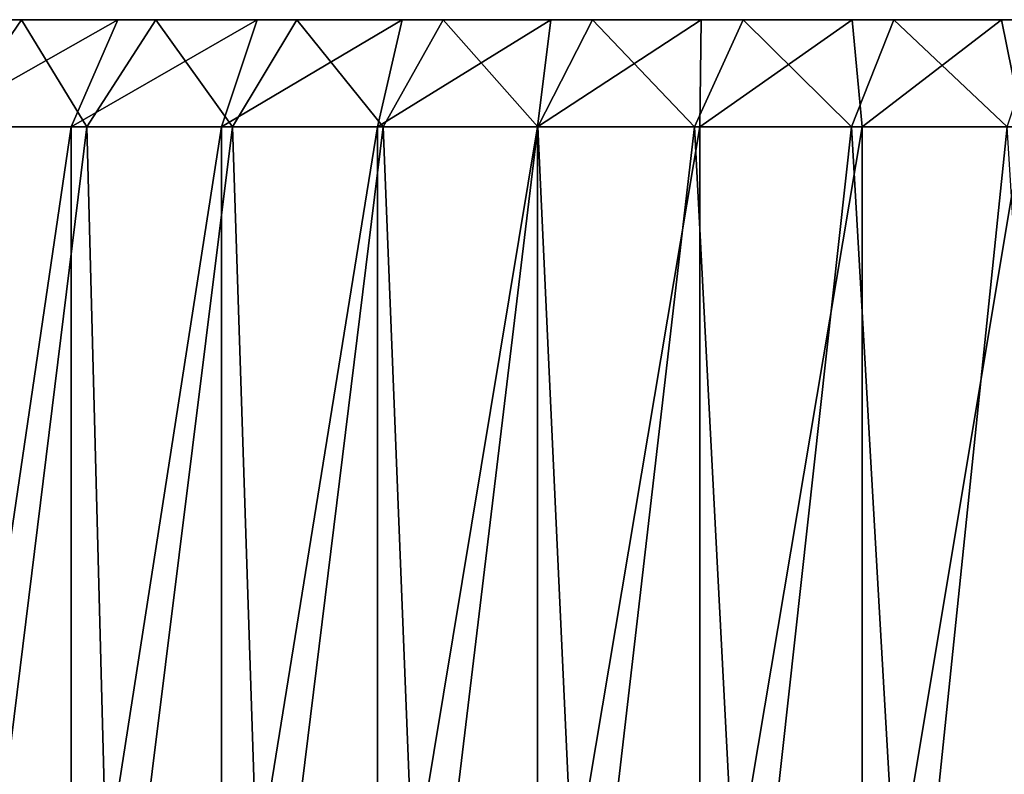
# Model space of a CAD drawing. Header units: metres. Extents: x -23 to 265, y -23 to 70.
# Tile 43 of 64: x -10 to 4, y 59 to 70. Entities that reach past the tile are written whole.
import ezdxf

# ---------------------------------------------------------------- set-up
doc = ezdxf.new("R2010")
doc.units = ezdxf.units.M
doc.layers.add('solid_SWIVIEL_SPOUT_SW0001', color=7, linetype='CONTINUOUS')

msp = doc.modelspace()

# ---------------------------------------------------------------- linework, layer by layer
at = {"layer": 'solid_SWIVIEL_SPOUT_SW0001'}
for points in [[(-19.509638, 69.550003, 47.37661), (5.923057, 69.550003, 29.568439), (3.880411, 69.550003, 29.034267)], [(-19.477873, 69.550003, 49.487801), (5.923057, 69.550003, 29.568439), (-19.509638, 69.550003, 47.37661)], [(-19.509638, 69.550003, 47.37661), (3.880411, 69.550003, 29.034267), (-19.312967, 69.550003, 45.274448)], [(-19.477873, 69.550003, 49.487801), (7.896062, 69.550003, 30.320356), (5.923057, 69.550003, 29.568439)], [(-19.218027, 69.550003, 51.583214), (7.896062, 69.550003, 30.320356), (-19.477873, 69.550003, 49.487801)], [(-19.312967, 69.550003, 45.274448), (3.880411, 69.550003, 29.034267), (1.79187, 69.550003, 28.724058)], [(-19.312967, 69.550003, 45.274448), (1.79187, 69.550003, 28.724058), (-18.890144, 69.550003, 43.205757)], [(-19.218027, 69.550003, 51.583214), (9.776229, 69.550003, 31.2812), (7.896062, 69.550003, 30.320356)], [(-18.73317, 69.550003, 53.638168), (9.776229, 69.550003, 31.2812), (-19.218027, 69.550003, 51.583214)], [(-18.890144, 69.550003, 43.205757), (1.79187, 69.550003, 28.724058), (-0.317973, 69.550003, 28.641481)], [(-18.890144, 69.550003, 43.205757), (-0.317973, 69.550003, 28.641481), (-18.246128, 69.550003, 41.194897)], [(-18.73317, 69.550003, 53.638168), (11.541421, 69.550003, 32.439651), (9.776229, 69.550003, 31.2812)], [(-18.028967, 69.550003, 55.628681), (11.541421, 69.550003, 32.439651), (-18.73317, 69.550003, 53.638168)], [(-18.246128, 69.550003, 41.194897), (-0.317973, 69.550003, 28.641481), (-2.424275, 69.550003, 28.787493)], [(-18.246128, 69.550003, 41.194897), (-2.424275, 69.550003, 28.787493), (-17.388517, 69.550003, 39.265553)], [(-18.028967, 69.550003, 55.628681), (13.171048, 69.550003, 33.782185), (11.541421, 69.550003, 32.439651)], [(-17.113646, 69.550003, 57.531452), (13.171048, 69.550003, 33.782185), (-18.028967, 69.550003, 55.628681)], [(-17.388517, 69.550003, 39.265553), (-2.424275, 69.550003, 28.787493), (-4.502512, 69.550003, 29.160391)], [(-17.388517, 69.550003, 39.265553), (-4.502512, 69.550003, 29.160391), (-16.327309, 69.550003, 37.440193)], [(-17.113646, 69.550003, 57.531452), (-15.998022, 69.550003, 59.324013), (14.646013, 69.550003, 35.293095)], [(-17.113646, 69.550003, 57.531452), (14.646013, 69.550003, 35.293095), (13.171048, 69.550003, 33.782185)], [(-16.327309, 69.550003, 37.440193), (-4.502512, 69.550003, 29.160391), (-6.52828, 69.550003, 29.755814)], [(-16.327309, 69.550003, 37.440193), (-6.52828, 69.550003, 29.755814), (-15.074933, 69.550003, 35.740231)], [(15.948907, 69.550003, 36.954533), (-15.998022, 69.550003, 59.324013), (-14.695128, 69.550003, 60.985451)], [(14.646013, 69.550003, 35.293095), (-15.998022, 69.550003, 59.324013), (15.948907, 69.550003, 36.954533)], [(-15.074933, 69.550003, 35.740231), (-6.52828, 69.550003, 29.755814), (-8.477713, 69.550003, 30.566732)], [(-15.074933, 69.550003, 35.740231), (-8.477713, 69.550003, 30.566732), (-13.646154, 69.550003, 34.185703)], [(17.064531, 69.550003, 38.747093), (-14.695128, 69.550003, 60.985451), (-13.220163, 69.550003, 62.496361)], [(15.948907, 69.550003, 36.954533), (-14.695128, 69.550003, 60.985451), (17.064531, 69.550003, 38.747093)], [(-13.646154, 69.550003, 34.185703), (-8.477713, 69.550003, 30.566732), (-10.328064, 69.550003, 31.583677)], [(17.979851, 69.550003, 40.649864), (-13.220163, 69.550003, 62.496361), (-11.590536, 69.550003, 63.838894)], [(17.064531, 69.550003, 38.747093), (-13.220163, 69.550003, 62.496361), (17.979851, 69.550003, 40.649864)], [(-9.825344, 69.550003, 64.997345), (-11.590536, 69.550003, 63.838894), (-10.848639, 68.050003, 66.134804)], [(18.684053, 69.550003, 42.640377), (-11.590536, 69.550003, 63.838894), (-9.825344, 69.550003, 64.997345)], [(17.979851, 69.550003, 40.649864), (-11.590536, 69.550003, 63.838894), (18.684053, 69.550003, 42.640377)], [(-8.477713, 69.550003, 30.566732), (-9.127986, 68.050003, 29.215014), (-11.120664, 68.050003, 30.310184)], [(-10.328064, 69.550003, 31.583677), (-8.477713, 69.550003, 30.566732), (-11.120664, 68.050003, 30.310184)], [(-9.825344, 69.550003, 64.997345), (-10.848639, 68.050003, 66.134804), (-8.910428, 68.050003, 67.166656)], [(-7.945177, 69.550003, 65.958191), (-9.825344, 69.550003, 64.997345), (-8.910428, 68.050003, 67.166656)], [(19.168911, 69.550003, 44.695332), (-9.825344, 69.550003, 64.997345), (-7.945177, 69.550003, 65.958191)], [(18.684053, 69.550003, 42.640377), (-9.825344, 69.550003, 64.997345), (19.168911, 69.550003, 44.695332)], [(-6.52828, 69.550003, 29.755814), (-7.028552, 68.050003, 28.341696), (-9.127986, 68.050003, 29.215014)], [(-8.477713, 69.550003, 30.566732), (-6.52828, 69.550003, 29.755814), (-9.127986, 68.050003, 29.215014)], [(-7.945177, 69.550003, 65.958191), (-8.910428, 68.050003, 67.166656), (-6.875165, 68.050003, 67.990448)], [(-5.972172, 69.550003, 66.710106), (-7.945177, 69.550003, 65.958191), (-6.875165, 68.050003, 67.990448)], [(19.428757, 69.550003, 46.790745), (-7.945177, 69.550003, 65.958191), (-5.972172, 69.550003, 66.710106)], [(19.168911, 69.550003, 44.695332), (-7.945177, 69.550003, 65.958191), (19.428757, 69.550003, 46.790745)], [(-4.502512, 69.550003, 29.160391), (-4.846953, 68.050003, 27.700474), (-7.028552, 68.050003, 28.341696)], [(-6.52828, 69.550003, 29.755814), (-4.502512, 69.550003, 29.160391), (-7.028552, 68.050003, 28.341696)], [(-5.972172, 69.550003, 66.710106), (-6.875165, 68.050003, 67.990448), (-4.764988, 68.050003, 68.597237)], [(-3.929526, 69.550003, 67.244278), (-5.972172, 69.550003, 66.710106), (-4.764988, 68.050003, 68.597237)], [(19.460522, 69.550003, 48.901936), (-5.972172, 69.550003, 66.710106), (-3.929526, 69.550003, 67.244278)], [(19.428757, 69.550003, 46.790745), (-5.972172, 69.550003, 66.710106), (19.460522, 69.550003, 48.901936)], [(-2.424275, 69.550003, 28.787493), (-2.608937, 68.050003, 27.298904), (-4.846953, 68.050003, 27.700474)], [(-4.502512, 69.550003, 29.160391), (-2.424275, 69.550003, 28.787493), (-4.846953, 68.050003, 27.700474)], [(-3.929526, 69.550003, 67.244278), (-4.764988, 68.050003, 68.597237), (-2.602913, 68.050003, 68.980385)], [(-1.840986, 69.550003, 67.554489), (-3.929526, 69.550003, 67.244278), (-2.602913, 68.050003, 68.980385)], [(19.263853, 69.550003, 51.004097), (-3.929526, 69.550003, 67.244278), (-1.840986, 69.550003, 67.554489)], [(19.460522, 69.550003, 48.901936), (-3.929526, 69.550003, 67.244278), (19.263853, 69.550003, 51.004097)], [(-0.317973, 69.550003, 28.641481), (-0.340493, 68.050003, 27.141649), (-2.608937, 68.050003, 27.298904)], [(-2.424275, 69.550003, 28.787493), (-0.317973, 69.550003, 28.641481), (-2.608937, 68.050003, 27.298904)], [(-1.840986, 69.550003, 67.554489), (-2.602913, 68.050003, 68.980385), (-0.412725, 68.050003, 69.135689)], [(0.268857, 69.550003, 67.637062), (-1.840986, 69.550003, 67.554489), (-0.412725, 68.050003, 69.135689)], [(18.84103, 69.550003, 53.072788), (-1.840986, 69.550003, 67.554489), (0.268857, 69.550003, 67.637062)], [(19.263853, 69.550003, 51.004097), (-1.840986, 69.550003, 67.554489), (18.84103, 69.550003, 53.072788)], [(0.268857, 69.550003, 67.637062), (-0.412725, 68.050003, 69.135689), (1.781681, 68.050003, 69.061447)], [(1.79187, 69.550003, 28.724058), (1.931581, 68.050003, 27.230577), (-0.340493, 68.050003, 27.141649)], [(-0.317973, 69.550003, 28.641481), (1.79187, 69.550003, 28.724058), (-0.340493, 68.050003, 27.141649)], [(2.37516, 69.550003, 67.491051), (0.268857, 69.550003, 67.637062), (1.781681, 68.050003, 69.061447)], [(18.197014, 69.550003, 55.083649), (0.268857, 69.550003, 67.637062), (2.37516, 69.550003, 67.491051)], [(18.84103, 69.550003, 53.072788), (0.268857, 69.550003, 67.637062), (18.197014, 69.550003, 55.083649)], [(2.37516, 69.550003, 67.491051), (1.781681, 68.050003, 69.061447), (3.956441, 68.050003, 68.758476)], [(1.79187, 69.550003, 28.724058), (3.880411, 69.550003, 29.034267), (1.931581, 68.050003, 27.230577)], [(3.880411, 69.550003, 29.034267), (4.180714, 68.050003, 27.564636), (1.931581, 68.050003, 27.230577)], [(4.453396, 69.550003, 67.118156), (2.37516, 69.550003, 67.491051), (3.956441, 68.050003, 68.758476)], [(17.339403, 69.550003, 57.012993), (2.37516, 69.550003, 67.491051), (4.453396, 69.550003, 67.118156)], [(18.197014, 69.550003, 55.083649), (2.37516, 69.550003, 67.491051), (17.339403, 69.550003, 57.012993)], [(3.880411, 69.550003, 29.034267), (5.923057, 69.550003, 29.568439), (4.180714, 68.050003, 27.564636)], [(-9.127986, 68.050003, 29.215014), (-9.128016, 54.549999, 29.215029), (-11.120687, 54.549999, 30.310198)], [(-9.127986, 68.050003, 29.215014), (-11.120687, 54.549999, 30.310198), (-11.120664, 68.050003, 30.310184)], [(-8.910428, 68.050003, 67.166656), (-10.848639, 68.050003, 66.134804), (-10.579243, 54.549999, 66.294121)], [(-8.910428, 68.050003, 67.166656), (-10.579243, 54.549999, 66.294121), (-8.554474, 54.549999, 67.328865)], [(-7.028552, 68.050003, 28.341696), (-7.028564, 54.549999, 28.3417), (-9.128016, 54.549999, 29.215029)], [(-7.028552, 68.050003, 28.341696), (-9.128016, 54.549999, 29.215029), (-9.127986, 68.050003, 29.215014)], [(-6.875165, 68.050003, 67.990448), (-8.910428, 68.050003, 67.166656), (-8.554474, 54.549999, 67.328865)], [(-6.875165, 68.050003, 67.990448), (-8.554474, 54.549999, 67.328865), (-6.429752, 54.549999, 68.138611)], [(-4.846953, 68.050003, 27.700474), (-4.846974, 54.549999, 27.70048), (-7.028564, 54.549999, 28.3417)], [(-4.846953, 68.050003, 27.700474), (-7.028564, 54.549999, 28.3417), (-7.028552, 68.050003, 28.341696)], [(-4.764988, 68.050003, 68.597237), (-6.875165, 68.050003, 67.990448), (-6.429752, 54.549999, 68.138611)], [(-4.764988, 68.050003, 68.597237), (-6.429752, 54.549999, 68.138611), (-4.22983, 54.549999, 68.713913)], [(-2.608937, 68.050003, 27.298904), (-2.608961, 54.549999, 27.298906), (-4.846974, 54.549999, 27.70048)], [(-2.608937, 68.050003, 27.298904), (-4.846974, 54.549999, 27.70048), (-4.846953, 68.050003, 27.700474)], [(-2.602913, 68.050003, 68.980385), (-4.764988, 68.050003, 68.597237), (-4.22983, 54.549999, 68.713913)], [(-2.602913, 68.050003, 68.980385), (-4.22983, 54.549999, 68.713913), (-1.980697, 54.549999, 69.047966)], [(-0.340493, 68.050003, 27.141649), (-0.3405, 54.549999, 27.141651), (-2.608961, 54.549999, 27.298906)], [(-0.340493, 68.050003, 27.141649), (-2.608961, 54.549999, 27.298906), (-2.608937, 68.050003, 27.298904)], [(-0.412725, 68.050003, 69.135689), (-2.602913, 68.050003, 68.980385), (-1.980697, 54.549999, 69.047966)], [(-0.412725, 68.050003, 69.135689), (-1.980697, 54.549999, 69.047966), (0.291385, 54.549999, 69.136894)], [(1.781681, 68.050003, 69.061447), (-0.412725, 68.050003, 69.135689), (0.291385, 54.549999, 69.136894)], [(1.931581, 68.050003, 27.230577), (1.931582, 54.549999, 27.230577), (-0.3405, 54.549999, 27.141651)], [(1.931581, 68.050003, 27.230577), (-0.3405, 54.549999, 27.141651), (-0.340493, 68.050003, 27.141649)], [(1.781681, 68.050003, 69.061447), (0.291385, 54.549999, 69.136894), (2.559846, 54.549999, 68.979637)], [(3.956441, 68.050003, 68.758476), (1.781681, 68.050003, 69.061447), (2.559846, 54.549999, 68.979637)], [(4.180714, 68.050003, 27.564636), (1.931582, 54.549999, 27.230577), (1.931581, 68.050003, 27.230577)], [(4.180714, 68.050003, 27.564636), (4.180715, 54.549999, 27.564636), (1.931582, 54.549999, 27.230577)], [(3.956441, 68.050003, 68.758476), (2.559846, 54.549999, 68.979637), (4.797859, 54.549999, 68.578064)]]:
    msp.add_3dface(points, dxfattribs=at)

doc.saveas('drawing.dxf')
